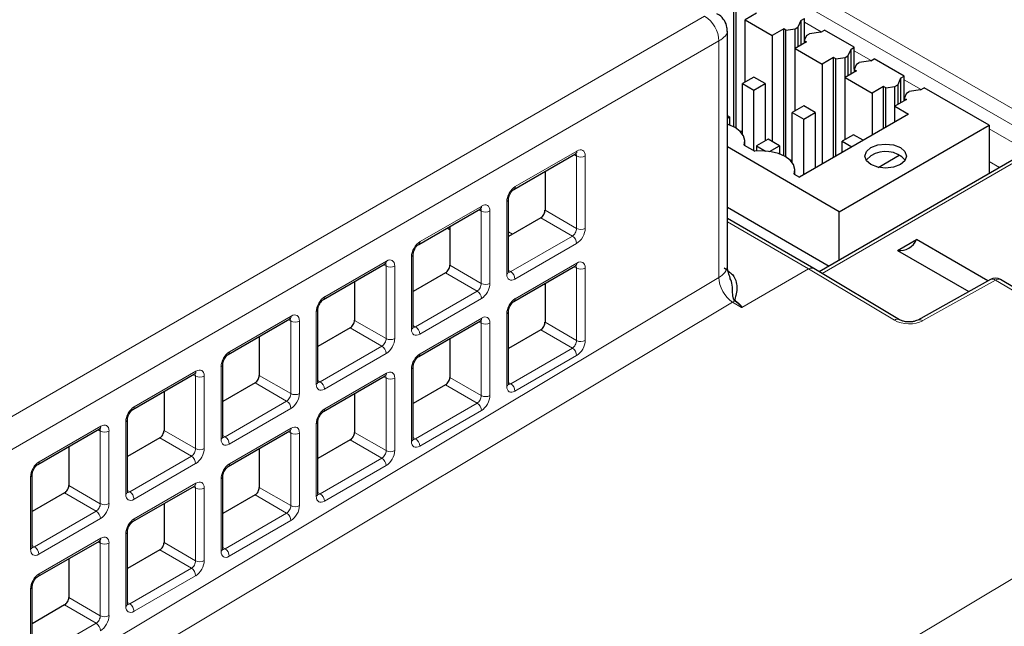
# Paper-space layout 'Blatt2' of a CAD drawing. Header units: millimetres. Extents: x 5 to 418, y 2 to 292.
# Tile 65 of 70: x 307 to 326, y 234 to 246. Entities that reach past the tile are written whole.
import ezdxf

# ---------------------------------------------------------------- set-up
doc = ezdxf.new("R2010")
doc.units = ezdxf.units.MM

psp = doc.layouts.new('Blatt2')

# ---------------------------------------------------------------- linework, layer by layer
at = {"color": 7, "linetype": 'Continuous', "lineweight": 18}
for p, q in [((311.045, 253.236), (327.025, 244.011)), ((326.884, 243.769), (310.903, 252.994)), ((294.408, 231.3), (320.261, 246.224)), ((322.24, 246.109), (322.575, 245.915)), ((320.544, 245.734), (294.691, 230.81)), ((320.544, 241.048), (320.544, 245.734)), ((323.23, 245.537), (323.565, 245.344)), ((324.22, 244.966), (324.555, 244.772)), ((325.903, 243.994), (326.671, 243.55)), ((316.506, 242.848), (317.729, 243.553)), ((327.025, 243.687), (322.591, 241.127)), ((317.721, 243.454), (317.674, 243.481)), ((317.721, 242.017), (317.721, 243.454)), ((317.892, 243.455), (317.892, 242.018)), ((326.111, 243.227), (325.903, 243.347)), ((314.617, 241.757), (315.839, 242.463)), ((315.832, 242.364), (315.785, 242.391)), ((316.336, 241.113), (316.336, 242.55)), ((317.096, 242.379), (317.721, 242.017)), ((315.832, 240.927), (315.832, 242.364)), ((316.003, 242.365), (316.003, 240.928)), ((317.638, 241.868), (317.011, 242.23)), ((322.325, 241.216), (320.712, 242.147)), ((316.37, 241.951), (316.449, 241.906)), ((316.415, 241.162), (317.638, 241.868)), ((317.723, 241.721), (316.5, 241.015)), ((314.447, 240.023), (314.447, 241.46)), ((312.728, 240.666), (313.95, 241.372)), ((313.943, 241.273), (313.896, 241.3)), ((313.943, 239.836), (313.943, 241.273)), ((314.114, 241.274), (314.114, 239.837)), ((315.206, 241.288), (315.832, 240.927)), ((316.506, 240.626), (317.729, 241.332)), ((317.721, 241.233), (317.674, 241.26)), ((317.721, 239.796), (317.721, 241.233)), ((317.892, 241.234), (317.892, 239.797)), ((322.325, 241.216), (320.999, 240.451)), ((324.027, 240.199), (322.325, 241.216)), ((299.88, 228.688), (320.544, 241.048)), ((315.749, 240.777), (315.122, 241.139)), ((316.37, 241.188), (316.415, 241.162)), ((326.032, 240.995), (324.588, 240.191)), ((331.146, 237.94), (326.032, 240.995)), ((314.526, 240.071), (315.749, 240.777)), ((315.834, 240.63), (314.611, 239.925)), ((320.814, 240.557), (300.438, 228.368)), ((320.995, 240.449), (320.814, 240.557)), ((310.838, 239.576), (312.061, 240.282)), ((312.558, 238.932), (312.558, 240.369)), ((314.617, 239.536), (315.839, 240.242)), ((316.336, 238.892), (316.336, 240.329)), ((312.054, 240.183), (312.007, 240.21)), ((312.054, 238.746), (312.054, 240.183)), ((312.225, 240.184), (312.225, 238.746)), ((313.86, 239.687), (313.232, 240.049)), ((313.317, 240.197), (313.943, 239.836)), ((314.481, 240.098), (314.526, 240.071)), ((315.832, 240.143), (315.785, 240.17)), ((315.832, 238.706), (315.832, 240.143)), ((316.003, 240.144), (316.003, 238.707)), ((317.096, 240.158), (317.721, 239.796)), ((317.638, 239.647), (317.011, 240.009)), ((312.637, 238.981), (313.86, 239.687)), ((316.415, 238.941), (317.638, 239.647)), ((313.944, 239.54), (312.722, 238.834)), ((317.723, 239.5), (316.5, 238.794)), ((310.669, 237.841), (310.669, 239.278)), ((308.949, 238.485), (310.172, 239.191)), ((310.164, 239.092), (310.118, 239.119)), ((310.164, 237.655), (310.164, 239.092)), ((310.336, 239.093), (310.336, 237.656)), ((311.428, 239.107), (312.054, 238.746)), ((312.728, 238.445), (313.95, 239.151)), ((313.943, 239.052), (313.896, 239.079)), ((313.943, 237.615), (313.943, 239.052)), ((314.114, 239.053), (314.114, 237.616)), ((314.447, 237.801), (314.447, 239.239)), ((315.206, 239.067), (315.832, 238.706)), ((311.97, 238.596), (311.343, 238.958)), ((312.592, 239.007), (312.637, 238.981)), ((315.749, 238.556), (315.122, 238.918)), ((316.37, 238.967), (316.415, 238.941)), ((310.748, 237.89), (311.97, 238.596)), ((314.526, 237.85), (315.749, 238.556)), ((312.055, 238.449), (310.833, 237.743)), ((315.834, 238.409), (314.611, 237.703)), ((307.06, 237.395), (308.283, 238.1)), ((308.78, 236.751), (308.78, 238.188)), ((312.558, 236.711), (312.558, 238.148)), ((303.647, 221.479), (331.146, 237.94)), ((308.275, 238.001), (308.229, 238.029)), ((308.275, 236.564), (308.275, 238.001)), ((308.446, 238.002), (308.446, 236.565)), ((309.539, 238.016), (310.164, 237.655)), ((310.702, 237.916), (310.748, 237.89)), ((310.838, 237.355), (312.061, 238.06)), ((312.054, 237.962), (312.007, 237.989)), ((312.054, 236.525), (312.054, 237.962)), ((312.225, 237.962), (312.225, 236.525)), ((313.317, 237.976), (313.943, 237.615)), ((310.081, 237.505), (309.454, 237.868)), ((313.86, 237.466), (313.232, 237.828)), ((314.481, 237.877), (314.526, 237.85)), ((308.859, 236.8), (310.081, 237.505)), ((310.166, 237.359), (308.943, 236.653)), ((312.637, 236.76), (313.86, 237.466)), ((313.944, 237.319), (312.722, 236.613)), ((306.89, 235.66), (306.89, 237.097)), ((307.65, 236.926), (308.275, 236.564)), ((308.949, 236.264), (310.172, 236.97)), ((310.669, 235.62), (310.669, 237.057)), ((308.192, 236.415), (307.565, 236.777)), ((308.813, 236.826), (308.859, 236.8)), ((310.164, 236.871), (310.118, 236.898)), ((310.164, 235.434), (310.164, 236.871)), ((310.336, 236.872), (310.336, 235.435)), ((311.97, 236.375), (311.343, 236.737)), ((311.428, 236.886), (312.054, 236.525)), ((312.592, 236.786), (312.637, 236.76)), ((306.969, 235.709), (308.192, 236.415)), ((310.748, 235.669), (311.97, 236.375)), ((308.277, 236.268), (307.054, 235.562)), ((312.055, 236.228), (310.833, 235.522)), ((308.78, 234.53), (308.78, 235.967)), ((306.924, 235.735), (306.969, 235.709)), ((307.06, 235.174), (308.283, 235.879)), ((308.275, 235.78), (308.229, 235.807)), ((308.275, 234.343), (308.275, 235.78)), ((308.446, 235.781), (308.446, 234.344)), ((309.539, 235.795), (310.164, 235.434)), ((310.081, 235.284), (309.454, 235.646)), ((310.702, 235.695), (310.748, 235.669)), ((308.859, 234.579), (310.081, 235.284)), ((310.166, 235.137), (308.943, 234.432)), ((306.89, 233.439), (306.89, 234.876)), ((307.65, 234.705), (308.275, 234.343)), ((308.813, 234.605), (308.859, 234.579)), ((308.192, 234.194), (307.565, 234.556)), ((306.969, 233.488), (308.192, 234.194))]:
    psp.add_line(p, q, dxfattribs=at)
at = {"color": 7, "linetype": 'Continuous', "lineweight": 25}
for p, q in [((320.84, 244.031), (320.84, 246.547)), ((320.884, 244.006), (320.884, 246.521)), ((321.293, 246.286), (321.066, 246.155)), ((321.066, 246.155), (321.604, 245.845)), ((321.066, 244.921), (321.066, 246.155)), ((322.169, 246.139), (322.113, 246.008)), ((322.169, 246.139), (322.24, 246.18)), ((322.169, 246.139), (322.169, 245.649)), ((322.24, 245.745), (322.24, 246.18)), ((320.712, 241.289), (320.712, 245.927)), ((321.83, 245.976), (321.604, 245.845)), ((321.874, 245.95), (321.83, 245.976)), ((321.83, 243.46), (321.83, 245.976)), ((321.874, 245.95), (322.057, 245.976)), ((321.874, 243.435), (321.874, 245.95)), ((322.057, 245.976), (322.113, 246.008)), ((322.057, 245.584), (322.057, 245.976)), ((322.113, 246.008), (322.113, 245.616)), ((322.565, 245.91), (322.339, 245.877)), ((322.565, 245.91), (322.636, 245.951)), ((323.23, 245.608), (322.636, 245.951)), ((321.604, 245.845), (321.604, 243.738)), ((322.283, 245.714), (322.056, 245.584)), ((322.283, 245.845), (322.238, 245.74)), ((322.238, 245.74), (322.283, 245.714)), ((322.238, 245.74), (322.238, 245.688)), ((322.283, 245.845), (322.339, 245.877)), ((322.056, 245.584), (322.594, 245.273)), ((322.056, 244.349), (322.056, 245.584)), ((323.159, 245.567), (323.103, 245.437)), ((323.159, 245.567), (323.23, 245.608)), ((323.159, 245.567), (323.159, 245.077)), ((323.23, 245.173), (323.23, 245.608)), ((322.82, 245.404), (322.594, 245.273)), ((322.864, 245.378), (322.82, 245.404)), ((322.82, 243.428), (322.82, 245.404)), ((322.864, 245.378), (323.047, 245.404)), ((322.864, 243.454), (322.864, 245.378)), ((323.047, 245.404), (323.103, 245.437)), ((323.047, 245.013), (323.047, 245.404)), ((323.103, 245.437), (323.103, 245.045)), ((323.273, 245.274), (323.329, 245.306)), ((323.555, 245.339), (323.329, 245.306)), ((323.555, 245.339), (323.626, 245.379)), ((324.22, 245.037), (323.626, 245.379)), ((322.594, 245.273), (322.594, 243.298)), ((323.273, 245.143), (323.046, 245.012)), ((323.273, 245.274), (323.228, 245.168)), ((323.228, 245.168), (323.273, 245.143)), ((323.228, 245.168), (323.228, 245.117)), ((321.236, 245.018), (321.01, 244.888)), ((321.462, 244.888), (321.236, 245.018)), ((323.046, 245.012), (323.584, 244.702)), ((323.046, 243.778), (323.046, 245.012)), ((324.149, 244.996), (324.093, 244.865)), ((324.149, 244.996), (324.22, 245.037)), ((324.149, 244.996), (324.149, 244.506)), ((324.22, 244.602), (324.22, 245.037)), ((321.01, 244.888), (321.236, 244.757)), ((321.01, 243.895), (321.01, 244.888)), ((321.236, 244.757), (321.462, 244.888)), ((321.236, 243.559), (321.236, 244.757)), ((321.462, 244.888), (321.462, 243.755)), ((323.81, 244.833), (323.584, 244.702)), ((323.854, 244.807), (323.81, 244.833)), ((323.81, 244), (323.81, 244.833)), ((323.854, 244.807), (324.037, 244.833)), ((323.854, 244.025), (323.854, 244.807)), ((324.037, 244.833), (324.093, 244.865)), ((324.037, 244.441), (324.037, 244.833)), ((324.093, 244.865), (324.093, 244.473)), ((324.263, 244.702), (324.319, 244.734)), ((324.545, 244.767), (324.319, 244.734)), ((324.545, 244.767), (324.616, 244.808)), ((325.903, 244.065), (324.616, 244.808)), ((323.584, 244.702), (323.584, 243.869)), ((324.263, 244.571), (324.036, 244.441)), ((324.263, 244.702), (324.218, 244.597)), ((324.218, 244.597), (324.263, 244.571)), ((324.218, 244.545), (324.218, 244.597)), ((322.226, 244.447), (322, 244.316)), ((322.452, 244.316), (322.226, 244.447)), ((324.036, 244.441), (324.305, 244.285)), ((324.036, 244.13), (324.036, 244.441)), ((320.755, 244.228), (320.712, 244.253)), ((320.712, 244.203), (320.755, 244.228)), ((320.755, 244.228), (320.755, 244.068)), ((322, 244.316), (322.226, 244.186)), ((322, 243.323), (322, 244.316)), ((324.305, 244.285), (322.141, 243.036)), ((322.226, 244.186), (322.452, 244.316)), ((322.226, 243.085), (322.226, 244.186)), ((322.452, 244.316), (322.452, 243.216)), ((321.01, 243.943), (320.973, 243.937)), ((322.933, 242.351), (325.903, 244.065)), ((325.903, 244.065), (325.903, 243.107)), ((321.062, 243.66), (321.062, 243.747)), ((321.519, 243.787), (321.293, 243.657)), ((321.745, 243.657), (321.519, 243.787)), ((323.216, 243.876), (322.99, 243.745)), ((322.99, 243.745), (323.179, 243.636)), ((322.99, 243.526), (322.99, 243.745)), ((323.405, 243.766), (323.216, 243.876)), ((322.933, 242.351), (320.712, 243.633)), ((321.047, 243.668), (321.255, 243.548)), ((321.293, 243.657), (321.472, 243.553)), ((321.293, 243.657), (321.293, 243.552)), ((321.551, 243.545), (321.745, 243.657)), ((321.745, 243.657), (321.745, 243.497)), ((326.925, 243.697), (322.533, 241.161)), ((316.48, 242.792), (317.702, 243.498)), ((322, 243.371), (321.963, 243.366)), ((323.706, 243.229), (324.123, 243.47)), ((322.052, 243.088), (322.052, 243.175)), ((317.096, 243.147), (317.096, 242.379)), ((322.037, 243.096), (322.141, 243.036)), ((316.37, 241.161), (316.37, 242.598)), ((314.59, 241.701), (315.813, 242.407)), ((320.712, 242.439), (322.729, 241.274)), ((317.011, 242.23), (316.37, 241.86)), ((322.425, 241.226), (320.712, 242.215)), ((322.933, 241.392), (322.933, 242.351)), ((315.206, 241.994), (315.152, 242.025)), ((315.206, 242.057), (315.206, 241.288)), ((324.089, 241.581), (324.464, 241.797)), ((325.88, 240.979), (324.464, 241.797)), ((314.481, 240.071), (314.481, 241.508)), ((324.089, 241.581), (325.5, 240.767)), ((312.701, 240.611), (313.924, 241.316)), ((316.48, 240.571), (317.702, 241.276)), ((324.127, 240.209), (322.425, 241.226)), ((315.122, 241.139), (314.481, 240.769)), ((325.932, 241.008), (324.488, 240.203)), ((331.246, 237.95), (326.132, 241.005)), ((313.317, 240.966), (313.317, 240.197)), ((317.096, 240.904), (317.076, 240.915)), ((317.096, 240.926), (317.096, 240.158)), ((312.592, 238.98), (312.592, 240.417)), ((310.812, 239.52), (312.035, 240.226)), ((316.37, 238.94), (316.37, 240.377)), ((313.232, 240.049), (312.592, 239.679)), ((314.59, 239.48), (315.813, 240.186)), ((311.428, 239.876), (311.428, 239.107)), ((315.206, 239.836), (315.206, 239.067)), ((317.011, 240.009), (316.37, 239.639)), ((310.702, 237.889), (310.702, 239.327)), ((314.481, 237.85), (314.481, 239.287)), ((308.923, 238.429), (310.145, 239.135)), ((312.701, 238.389), (313.924, 239.095)), ((311.343, 238.958), (310.702, 238.588)), ((315.122, 238.918), (314.481, 238.548)), ((309.539, 238.785), (309.539, 238.016)), ((313.317, 238.745), (313.317, 237.976)), ((308.813, 236.799), (308.813, 238.236)), ((312.592, 236.759), (312.592, 238.196)), ((307.034, 237.339), (308.256, 238.045)), ((310.812, 237.299), (312.035, 238.005)), ((307.65, 237.694), (307.65, 236.926)), ((309.454, 237.868), (308.813, 237.498)), ((313.232, 237.828), (312.592, 237.458)), ((311.428, 237.654), (311.428, 236.886)), ((306.924, 235.708), (306.924, 237.145)), ((310.702, 235.668), (310.702, 237.105)), ((308.923, 236.208), (310.145, 236.914)), ((307.565, 236.777), (306.924, 236.407)), ((311.343, 236.737), (310.702, 236.367)), ((309.539, 236.564), (309.539, 235.795)), ((308.813, 234.578), (308.813, 236.015)), ((307.034, 235.118), (308.256, 235.823)), ((309.454, 235.646), (308.813, 235.277)), ((307.65, 235.473), (307.65, 234.705)), ((306.924, 233.487), (306.924, 234.924)), ((307.565, 234.556), (306.924, 234.186))]:
    psp.add_line(p, q, dxfattribs=at)
at = {"color": 7, "linetype": 'Continuous', "lineweight": 25, "flags": 128}
for points in [[(321.047, 243.668), (321.061, 243.762), (321.034, 243.855), (320.969, 243.942), (320.868, 244.016), (320.739, 244.074), (320.712, 244.083)], [(322.037, 243.096), (322.051, 243.19), (322.024, 243.284), (321.959, 243.37), (321.858, 243.445), (321.729, 243.503), (321.579, 243.54), (321.418, 243.556), (321.255, 243.548)], [(323.56, 243.621), (323.694, 243.673), (323.852, 243.691), (324.01, 243.673), (324.145, 243.621), (324.234, 243.544), (324.266, 243.453), (324.234, 243.361), (324.145, 243.284), (324.01, 243.232), (323.852, 243.214), (323.694, 243.232), (323.56, 243.284), (323.47, 243.361), (323.439, 243.453), (323.47, 243.544), (323.56, 243.621)], [(323.56, 243.458), (323.47, 243.381), (323.464, 243.371)]]:
    psp.add_lwpolyline(points, dxfattribs=at)
at = {"color": 7, "linetype": 'Continuous', "lineweight": 18}
for centre, radius, start, end in [((319.947, 245.716), 0.597, 1.7215, 58.2785), ((317.668, 243.548), 0.0613, 304.5144, 4.9737), ((317.806, 243.618), 0.184, 242.5588, 298.0185), ((316.444, 242.843), 0.0625, 305.2902, 4.3432), ((316.311, 242.604), 0.0592, 295.3275, 355.3543), ((315.778, 242.457), 0.0613, 304.5144, 4.9737), ((315.917, 242.527), 0.184, 242.5588, 298.0185), ((317.806, 242.181), 0.184, 242.5588, 298.0185), ((317.544, 241.716), 0.179, 1.7215, 58.2785), ((314.554, 241.752), 0.0625, 305.2902, 4.3432), ((314.422, 241.513), 0.0592, 295.3275, 355.3543), ((313.889, 241.367), 0.0613, 304.5144, 4.9737), ((314.028, 241.437), 0.184, 242.5588, 298.0185), ((317.669, 241.326), 0.0597, 303.6453, 5.8428), ((317.806, 241.397), 0.184, 242.5588, 298.0185), ((320.416, 241.316), 0.297, 295.3879, 354.638), ((316.311, 241.167), 0.0594, 295.3879, 354.638), ((316.321, 241.01), 0.179, 1.7215, 58.2785), ((325.971, 240.916), 0.0996, 52.3309, 112.9899), ((326.09, 240.917), 0.0977, 64.6194, 126.6007), ((315.917, 241.09), 0.184, 242.5588, 298.0185), ((312.665, 240.662), 0.0625, 305.2902, 4.3432), ((315.655, 240.625), 0.179, 1.7215, 58.2785), ((316.444, 240.622), 0.0625, 305.2902, 4.3432), ((312.533, 240.423), 0.0592, 295.3275, 355.3543), ((321.079, 240.1), 0.527, 114.3279, 120.0809), ((320.828, 240.691), 0.115, 287.129, 292.9089), ((312, 240.276), 0.0613, 304.5144, 4.9737), ((315.78, 240.236), 0.0597, 303.6453, 5.8428), ((316.311, 240.383), 0.0592, 295.3275, 355.3543), ((312.138, 240.346), 0.184, 242.5588, 298.0185), ((314.422, 240.076), 0.0594, 295.3879, 354.638), ((314.432, 239.919), 0.179, 1.7215, 58.2785), ((315.917, 240.306), 0.184, 242.5588, 298.0185), ((324.085, 240.124), 0.0951, 64.1257, 127.5626), ((324.527, 240.111), 0.0999, 52.3706, 112.5617), ((314.028, 239.999), 0.184, 242.5588, 298.0185), ((313.765, 239.534), 0.179, 1.7215, 58.2785), ((317.544, 239.494), 0.179, 1.7215, 58.2785), ((317.806, 239.96), 0.184, 242.5588, 298.0185), ((310.776, 239.571), 0.0625, 305.2902, 4.3432), ((314.554, 239.531), 0.0625, 305.2902, 4.3432), ((310.643, 239.332), 0.0592, 295.3275, 355.3543), ((314.422, 239.292), 0.0592, 295.3275, 355.3543), ((310.111, 239.186), 0.0613, 304.5144, 4.9737), ((310.249, 239.255), 0.184, 242.5588, 298.0185), ((313.891, 239.145), 0.0597, 303.6453, 5.8428), ((314.028, 239.215), 0.184, 242.5588, 298.0185), ((312.532, 238.986), 0.0594, 295.3879, 354.638), ((312.543, 238.829), 0.179, 1.7215, 58.2785), ((316.311, 238.946), 0.0594, 295.3879, 354.638), ((316.321, 238.789), 0.179, 1.7215, 58.2785), ((312.138, 238.909), 0.184, 242.5588, 298.0185), ((315.917, 238.869), 0.184, 242.5588, 298.0185), ((308.887, 238.48), 0.0625, 305.2902, 4.3432), ((311.876, 238.444), 0.179, 1.7215, 58.2785), ((315.655, 238.404), 0.179, 1.7215, 58.2785), ((312.665, 238.441), 0.0625, 305.2902, 4.3432), ((308.222, 238.095), 0.0613, 304.5144, 4.9737), ((308.754, 238.241), 0.0592, 295.3275, 355.3543), ((312.533, 238.201), 0.0592, 295.3275, 355.3543), ((308.36, 238.165), 0.184, 242.5588, 298.0185), ((310.643, 237.895), 0.0594, 295.3879, 354.638), ((310.654, 237.738), 0.179, 1.7215, 58.2785), ((312.002, 238.054), 0.0597, 303.6453, 5.8428), ((312.138, 238.125), 0.184, 242.5588, 298.0185), ((314.422, 237.855), 0.0594, 295.3879, 354.638), ((314.432, 237.698), 0.179, 1.7215, 58.2785), ((309.987, 237.353), 0.179, 1.7215, 58.2785), ((310.249, 237.818), 0.184, 242.5588, 298.0185), ((314.028, 237.778), 0.184, 242.5588, 298.0185), ((306.998, 237.39), 0.0625, 305.2902, 4.3432), ((310.776, 237.35), 0.0625, 305.2902, 4.3432), ((313.765, 237.313), 0.179, 1.7215, 58.2785), ((306.865, 237.151), 0.0592, 295.3275, 355.3543), ((310.643, 237.111), 0.0592, 295.3275, 355.3543), ((310.112, 236.964), 0.0597, 303.6453, 5.8428), ((308.754, 236.804), 0.0594, 295.3879, 354.638), ((308.764, 236.647), 0.179, 1.7215, 58.2785), ((310.249, 237.034), 0.184, 242.5588, 298.0185), ((312.532, 236.765), 0.0594, 295.3879, 354.638), ((312.543, 236.607), 0.179, 1.7215, 58.2785), ((308.36, 236.728), 0.184, 242.5588, 298.0185), ((312.138, 236.688), 0.184, 242.5588, 298.0185), ((308.098, 236.263), 0.179, 1.7215, 58.2785), ((311.876, 236.223), 0.179, 1.7215, 58.2785), ((308.887, 236.259), 0.0625, 305.2902, 4.3432), ((308.754, 236.02), 0.0592, 295.3275, 355.3543), ((308.223, 235.873), 0.0597, 303.6453, 5.8428), ((308.36, 235.944), 0.184, 242.5588, 298.0185), ((306.865, 235.714), 0.0594, 295.3879, 354.638), ((306.875, 235.557), 0.179, 1.7215, 58.2785), ((310.643, 235.674), 0.0594, 295.3879, 354.638), ((310.654, 235.517), 0.179, 1.7215, 58.2785), ((310.249, 235.597), 0.184, 242.5588, 298.0185), ((306.998, 235.169), 0.0625, 305.2902, 4.3432), ((309.987, 235.132), 0.179, 1.7215, 58.2785), ((306.865, 234.93), 0.0592, 295.3275, 355.3543), ((308.754, 234.583), 0.0594, 295.3879, 354.638), ((308.764, 234.426), 0.179, 1.7215, 58.2785), ((308.098, 234.041), 0.179, 1.7215, 58.2785), ((308.36, 234.507), 0.184, 242.5588, 298.0185)]:
    psp.add_arc(centre, radius, start, end, dxfattribs=at)
at = {"color": 7, "linetype": 'Continuous', "lineweight": 25}
for centre, radius, start, end in [((323.849, 243.011), 0.533, 42.6006, 122.8177), ((324.135, 241.934), 0.356, 262.6225, 337.3722), ((326.029, 240.833), 0.2, 59.144, 119.1237)]:
    psp.add_arc(centre, radius, start, end, dxfattribs=at)
at = {"color": 7, "linetype": 'Continuous', "lineweight": 18}
for centre, major_axis, ratio, start_param, end_param in [((320.112, 245.812), (0.598, 0.134), 0.368902, 5.432683, 6.19607), ((317.726, 243.356), (0.117, 0.21), 0.567218, 5.489279, 7.042622), ((317.639, 243.404), (0.057, 0.106), 0.556897, 5.481434, 6.259741), ((316.503, 242.65), (0.117, 0.21), 0.567218, 0.759436, 2.347686), ((315.75, 242.313), (0.057, 0.106), 0.556897, 5.481434, 6.259741), ((315.836, 242.265), (0.117, 0.21), 0.567218, 5.489279, 7.042622), ((317.639, 241.967), (0.057, 0.106), 0.556897, 3.893185, 5.481434), ((317.726, 241.919), (0.117, 0.21), 0.567218, 3.901029, 5.489279), ((314.614, 241.559), (0.117, 0.21), 0.567218, 0.759436, 2.347686), ((313.947, 241.174), (0.117, 0.21), 0.567218, 5.489279, 7.042622), ((313.861, 241.223), (0.057, 0.106), 0.556897, 5.481434, 6.259741), ((317.639, 241.183), (0.057, 0.106), 0.556897, 5.481434, 6.258916), ((317.726, 241.135), (0.117, 0.21), 0.567218, 5.489279, 7.042622), ((322.324, 241.053), (0.101, 0.172), 0.572322, 6.278897, 7.072791), ((316.503, 241.213), (0.117, 0.21), 0.567218, 2.347686, 3.901029), ((316.417, 241.261), (0.057, 0.106), 0.556897, 3.118148, 3.893185), ((320.819, 240.88), (-0.192, 0.351), 0.562342, 0.79753, 2.350876), ((315.75, 240.876), (0.057, 0.106), 0.556897, 3.893185, 5.481434), ((315.836, 240.828), (0.117, 0.21), 0.567218, 3.901029, 5.489279), ((312.725, 240.469), (0.117, 0.21), 0.567218, 0.759436, 2.347686), ((316.503, 240.429), (0.117, 0.21), 0.567218, 0.759436, 2.347686), ((291.825, 257.387), (29.173, -16.935), 0.012594, 6.275953, 6.387257), ((291.825, 257.289), (29.175, -16.837), 0.015112, 6.281581, 6.385759), ((311.972, 240.132), (0.057, 0.106), 0.556897, 5.481434, 6.259741), ((312.058, 240.084), (0.117, 0.21), 0.567218, 5.489279, 7.042622), ((315.836, 240.044), (0.117, 0.21), 0.567218, 5.489279, 7.042622), ((314.528, 240.17), (0.057, 0.106), 0.556897, 3.118148, 3.893185), ((315.75, 240.092), (0.057, 0.106), 0.556897, 5.481434, 6.258916), ((324.31, 240.362), (0.4, -0.006), 0.587275, 3.936026, 5.489369), ((313.861, 239.786), (0.057, 0.106), 0.556897, 3.893185, 5.481434), ((313.947, 239.737), (0.117, 0.21), 0.567218, 3.901029, 5.489279), ((314.614, 240.122), (0.117, 0.21), 0.567218, 2.347686, 3.901029), ((317.639, 239.746), (0.057, 0.106), 0.556897, 3.893185, 5.481434), ((317.726, 239.697), (0.117, 0.21), 0.567218, 3.901029, 5.489279), ((310.836, 239.378), (0.117, 0.21), 0.567218, 0.759436, 2.347686), ((314.614, 239.338), (0.117, 0.21), 0.567218, 0.759436, 2.347686), ((310.083, 239.041), (0.057, 0.106), 0.556897, 5.481434, 6.259741), ((310.169, 238.993), (0.117, 0.21), 0.567218, 5.489279, 7.042622), ((313.861, 239.002), (0.057, 0.106), 0.556897, 5.481434, 6.258916), ((313.947, 238.953), (0.117, 0.21), 0.567218, 5.489279, 7.042622), ((312.725, 239.032), (0.117, 0.21), 0.567218, 2.347686, 3.901029), ((312.638, 239.08), (0.057, 0.106), 0.556897, 3.118148, 3.893185), ((316.503, 238.992), (0.117, 0.21), 0.567218, 2.347686, 3.901029), ((316.417, 239.04), (0.057, 0.106), 0.556897, 3.118148, 3.893185), ((311.972, 238.695), (0.057, 0.106), 0.556897, 3.893185, 5.481434), ((312.058, 238.647), (0.117, 0.21), 0.567218, 3.901029, 5.489279), ((315.75, 238.655), (0.057, 0.106), 0.556897, 3.893185, 5.481434), ((315.836, 238.607), (0.117, 0.21), 0.567218, 3.901029, 5.489279), ((308.946, 238.288), (0.117, 0.21), 0.567218, 0.759436, 2.347686), ((312.725, 238.248), (0.117, 0.21), 0.567218, 0.759436, 2.347686), ((308.28, 237.903), (0.117, 0.21), 0.567218, 5.489279, 7.042622), ((312.058, 237.863), (0.117, 0.21), 0.567218, 5.489279, 7.042622), ((308.193, 237.951), (0.057, 0.106), 0.556897, 5.481434, 6.259741), ((310.749, 237.989), (0.057, 0.106), 0.556897, 3.118148, 3.893185), ((311.972, 237.911), (0.057, 0.106), 0.556897, 5.481434, 6.258916), ((310.836, 237.941), (0.117, 0.21), 0.567218, 2.347686, 3.901029), ((314.614, 237.901), (0.117, 0.21), 0.567218, 2.347686, 3.901029), ((314.528, 237.949), (0.057, 0.106), 0.556897, 3.118148, 3.893185), ((310.083, 237.604), (0.057, 0.106), 0.556897, 3.893185, 5.481434), ((310.169, 237.556), (0.117, 0.21), 0.567218, 3.901029, 5.489279), ((313.861, 237.564), (0.057, 0.106), 0.556897, 3.893185, 5.481434), ((313.947, 237.516), (0.117, 0.21), 0.567218, 3.901029, 5.489279), ((307.057, 237.197), (0.117, 0.21), 0.567218, 0.759436, 2.347686), ((310.836, 237.157), (0.117, 0.21), 0.567218, 0.759436, 2.347686), ((310.083, 236.82), (0.057, 0.106), 0.556897, 5.481434, 6.258916), ((310.169, 236.772), (0.117, 0.21), 0.567218, 5.489279, 7.042622), ((308.946, 236.85), (0.117, 0.21), 0.567218, 2.347686, 3.901029), ((308.86, 236.899), (0.057, 0.106), 0.556897, 3.118148, 3.893185), ((312.725, 236.811), (0.117, 0.21), 0.567218, 2.347686, 3.901029), ((312.638, 236.859), (0.057, 0.106), 0.556897, 3.118148, 3.893185), ((308.193, 236.514), (0.057, 0.106), 0.556897, 3.893185, 5.481434), ((308.28, 236.466), (0.117, 0.21), 0.567218, 3.901029, 5.489279), ((311.972, 236.474), (0.057, 0.106), 0.556897, 3.893185, 5.481434), ((312.058, 236.426), (0.117, 0.21), 0.567218, 3.901029, 5.489279), ((308.946, 236.066), (0.117, 0.21), 0.567218, 0.759436, 2.347686), ((308.28, 235.682), (0.117, 0.21), 0.567218, 5.489279, 7.042622), ((308.193, 235.73), (0.057, 0.106), 0.556897, 5.481434, 6.258916), ((307.057, 235.76), (0.117, 0.21), 0.567218, 2.347686, 3.901029), ((306.971, 235.808), (0.057, 0.106), 0.556897, 3.118148, 3.893185), ((310.836, 235.72), (0.117, 0.21), 0.567218, 2.347686, 3.901029), ((310.749, 235.768), (0.057, 0.106), 0.556897, 3.118148, 3.893185), ((310.083, 235.383), (0.057, 0.106), 0.556897, 3.893185, 5.481434), ((310.169, 235.335), (0.117, 0.21), 0.567218, 3.901029, 5.489279), ((307.057, 234.976), (0.117, 0.21), 0.567218, 0.759436, 2.347686), ((308.86, 234.677), (0.057, 0.106), 0.556897, 3.118148, 3.893185), ((308.946, 234.629), (0.117, 0.21), 0.567218, 2.347686, 3.901029), ((308.193, 234.293), (0.057, 0.106), 0.556897, 3.893185, 5.481434), ((308.28, 234.245), (0.117, 0.21), 0.567218, 3.901029, 5.489279)]:
    psp.add_ellipse(centre, major_axis=major_axis, ratio=ratio, start_param=start_param, end_param=end_param, dxfattribs=at)
at = {"color": 7, "linetype": 'Continuous', "lineweight": 25}
for centre in [(317.012, 242.329), (315.123, 241.238), (313.234, 240.148), (317.012, 240.108), (311.345, 239.057), (315.123, 239.017), (309.455, 237.966), (313.234, 237.926), (307.566, 236.876), (311.345, 236.836), (309.455, 235.745), (307.566, 234.655)]:
    psp.add_ellipse(centre, major_axis=(0.058, 0.105), ratio=0.567218, start_param=3.901029, end_param=5.489279, dxfattribs=at)
for points, knots in [([(343.675, 244.798), (342.886, 245.332), (340.597, 246.881), (336.736, 249.409), (332.063, 252.367), (327.295, 255.276), (322.437, 258.135), (317.489, 260.945), (312.455, 263.703), (307.333, 266.409), (302.808, 268.72), (299.975, 270.117), (298.902, 270.646)], [0, 0, 0, 0, 0.057626, 0.167086, 0.276547, 0.386006, 0.495465, 0.604924, 0.714381, 0.823836, 0.933291, 1, 1, 1, 1]), ([(320.707, 245.923), (320.707, 245.949), (320.71, 246.025), (320.658, 246.141), (320.583, 246.234), (320.522, 246.264), (320.505, 246.273)], [0, 0, 0, 0, 0.187229, 0.525191, 0.869736, 1, 1, 1, 1]), ([(317.702, 243.498), (317.708, 243.5), (317.716, 243.504), (317.715, 243.504), (317.715, 243.503)], [0, 0, 0, 0, 0.660991, 1, 1, 1, 1]), ([(316.37, 242.598), (316.371, 242.608), (316.372, 242.626), (316.383, 242.666), (316.403, 242.709), (316.43, 242.748), (316.458, 242.778), (316.473, 242.787), (316.48, 242.792)], [0, 0, 0, 0, 0.157389, 0.319201, 0.496779, 0.682896, 0.847662, 1, 1, 1, 1]), ([(315.813, 242.407), (315.819, 242.409), (315.827, 242.413), (315.826, 242.413), (315.825, 242.413)], [0, 0, 0, 0, 0.660991, 1, 1, 1, 1]), ([(314.481, 241.508), (314.481, 241.517), (314.482, 241.536), (314.494, 241.576), (314.514, 241.618), (314.54, 241.658), (314.569, 241.687), (314.583, 241.697), (314.59, 241.701)], [0, 0, 0, 0, 0.157389, 0.319201, 0.496779, 0.682896, 0.847662, 1, 1, 1, 1]), ([(313.924, 241.316), (313.929, 241.319), (313.938, 241.323), (313.937, 241.322), (313.936, 241.322)], [0, 0, 0, 0, 0.660991, 1, 1, 1, 1]), ([(317.702, 241.276), (317.708, 241.279), (317.716, 241.283), (317.715, 241.282), (317.715, 241.282)], [0, 0, 0, 0, 0.660991, 1, 1, 1, 1]), ([(320.65, 241.236), (320.71, 241.193), (320.828, 241.109), (320.917, 240.918), (320.898, 240.76), (320.869, 240.65), (320.863, 240.619), (320.863, 240.601), (320.866, 240.591), (320.871, 240.586), (320.872, 240.585)], [0, 0, 0, 0, 0.2350999, 0.4693593, 0.8410987, 0.9151671, 0.9549557, 0.9781331, 0.9928315, 1, 1, 1, 1]), ([(320.77, 241.042), (320.757, 241.075), (320.727, 241.152), (320.714, 241.237), (320.713, 241.276), (320.712, 241.289)], [0, 0, 0, 0, 0.332394, 0.770187, 1, 1, 1, 1]), ([(316.372, 241.143), (316.372, 241.144), (316.371, 241.145), (316.37, 241.157), (316.37, 241.161)], [0, 0, 0, 0, 0.589743, 1, 1, 1, 1]), ([(320.861, 240.581), (320.859, 240.583), (320.852, 240.588), (320.843, 240.601), (320.834, 240.622), (320.826, 240.659), (320.81, 240.783), (320.82, 240.925), (320.768, 241.027), (320.762, 241.039)], [0, 0, 0, 0, 0.017043, 0.04956, 0.096213, 0.170905, 0.30334, 0.915407, 1, 1, 1, 1]), ([(312.592, 240.417), (312.592, 240.426), (312.593, 240.445), (312.605, 240.485), (312.625, 240.528), (312.651, 240.567), (312.68, 240.596), (312.694, 240.606), (312.701, 240.611)], [0, 0, 0, 0, 0.157389, 0.319201, 0.496779, 0.682896, 0.847662, 1, 1, 1, 1]), ([(316.37, 240.377), (316.371, 240.386), (316.372, 240.405), (316.383, 240.445), (316.403, 240.488), (316.43, 240.527), (316.458, 240.557), (316.473, 240.566), (316.48, 240.571)], [0, 0, 0, 0, 0.157389, 0.319201, 0.496779, 0.682896, 0.847662, 1, 1, 1, 1]), ([(320.999, 240.451), (320.999, 240.45), (320.997, 240.45), (320.996, 240.449), (320.995, 240.449)], [0, 0, 0, 0, 0.406049, 1, 1, 1, 1]), ([(312.035, 240.226), (312.04, 240.228), (312.049, 240.232), (312.048, 240.232), (312.047, 240.232)], [0, 0, 0, 0, 0.660991, 1, 1, 1, 1]), ([(314.483, 240.053), (314.483, 240.053), (314.482, 240.055), (314.481, 240.066), (314.481, 240.071)], [0, 0, 0, 0, 0.589743, 1, 1, 1, 1]), ([(315.813, 240.186), (315.819, 240.188), (315.827, 240.192), (315.826, 240.192), (315.825, 240.192)], [0, 0, 0, 0, 0.660991, 1, 1, 1, 1]), ([(324.488, 240.203), (324.474, 240.197), (324.447, 240.184), (324.381, 240.168), (324.304, 240.163), (324.226, 240.172), (324.163, 240.19), (324.138, 240.203), (324.127, 240.209)], [0, 0, 0, 0, 0.15747, 0.323586, 0.504585, 0.693915, 0.862627, 1, 1, 1, 1]), ([(310.702, 239.327), (310.703, 239.336), (310.704, 239.354), (310.715, 239.394), (310.735, 239.437), (310.762, 239.476), (310.791, 239.506), (310.805, 239.515), (310.812, 239.52)], [0, 0, 0, 0, 0.157389, 0.3192015, 0.4967793, 0.6828964, 0.8476617, 1, 1, 1, 1]), ([(314.481, 239.287), (314.481, 239.296), (314.482, 239.315), (314.494, 239.354), (314.514, 239.397), (314.54, 239.436), (314.569, 239.466), (314.583, 239.475), (314.59, 239.48)], [0, 0, 0, 0, 0.157389, 0.319201, 0.496779, 0.682896, 0.847662, 1, 1, 1, 1]), ([(310.145, 239.135), (310.151, 239.138), (310.16, 239.142), (310.158, 239.141), (310.158, 239.141)], [0, 0, 0, 0, 0.660991, 1, 1, 1, 1]), ([(313.924, 239.095), (313.929, 239.098), (313.938, 239.102), (313.937, 239.101), (313.936, 239.101)], [0, 0, 0, 0, 0.660991, 1, 1, 1, 1]), ([(312.594, 238.962), (312.593, 238.963), (312.593, 238.964), (312.592, 238.975), (312.592, 238.98)], [0, 0, 0, 0, 0.589743, 1, 1, 1, 1]), ([(316.372, 238.922), (316.372, 238.923), (316.371, 238.924), (316.37, 238.936), (316.37, 238.94)], [0, 0, 0, 0, 0.589743, 1, 1, 1, 1]), ([(308.813, 238.236), (308.814, 238.245), (308.815, 238.264), (308.826, 238.304), (308.846, 238.347), (308.873, 238.386), (308.901, 238.415), (308.916, 238.425), (308.923, 238.429)], [0, 0, 0, 0, 0.157389, 0.319201, 0.496779, 0.682896, 0.847662, 1, 1, 1, 1]), ([(312.592, 238.196), (312.592, 238.205), (312.593, 238.224), (312.605, 238.264), (312.625, 238.307), (312.651, 238.346), (312.68, 238.375), (312.694, 238.385), (312.701, 238.389)], [0, 0, 0, 0, 0.157389, 0.3192015, 0.4967793, 0.6828964, 0.8476617, 1, 1, 1, 1]), ([(308.256, 238.045), (308.262, 238.047), (308.27, 238.051), (308.269, 238.051), (308.269, 238.05)], [0, 0, 0, 0, 0.660991, 1, 1, 1, 1]), ([(310.705, 237.871), (310.704, 237.872), (310.703, 237.874), (310.703, 237.885), (310.702, 237.889)], [0, 0, 0, 0, 0.589743, 1, 1, 1, 1]), ([(312.035, 238.005), (312.04, 238.007), (312.049, 238.011), (312.048, 238.011), (312.047, 238.011)], [0, 0, 0, 0, 0.660991, 1, 1, 1, 1]), ([(314.483, 237.832), (314.483, 237.832), (314.482, 237.834), (314.481, 237.845), (314.481, 237.85)], [0, 0, 0, 0, 0.589743, 1, 1, 1, 1]), ([(306.924, 237.145), (306.925, 237.155), (306.926, 237.173), (306.937, 237.213), (306.957, 237.256), (306.984, 237.295), (307.012, 237.325), (307.027, 237.334), (307.034, 237.339)], [0, 0, 0, 0, 0.157389, 0.3192015, 0.4967793, 0.6828964, 0.8476617, 1, 1, 1, 1]), ([(310.702, 237.105), (310.703, 237.115), (310.704, 237.133), (310.715, 237.173), (310.735, 237.216), (310.762, 237.255), (310.791, 237.285), (310.805, 237.294), (310.812, 237.299)], [0, 0, 0, 0, 0.157389, 0.3192015, 0.4967793, 0.6828964, 0.8476617, 1, 1, 1, 1]), ([(310.145, 236.914), (310.151, 236.917), (310.16, 236.92), (310.158, 236.92), (310.158, 236.92)], [0, 0, 0, 0, 0.660991, 1, 1, 1, 1]), ([(308.815, 236.781), (308.815, 236.782), (308.814, 236.783), (308.814, 236.794), (308.813, 236.799)], [0, 0, 0, 0, 0.589743, 1, 1, 1, 1]), ([(312.594, 236.741), (312.593, 236.742), (312.593, 236.743), (312.592, 236.754), (312.592, 236.759)], [0, 0, 0, 0, 0.589743, 1, 1, 1, 1]), ([(308.813, 236.015), (308.814, 236.024), (308.815, 236.043), (308.826, 236.083), (308.846, 236.126), (308.873, 236.165), (308.901, 236.194), (308.916, 236.204), (308.923, 236.208)], [0, 0, 0, 0, 0.157389, 0.3192015, 0.4967793, 0.6828964, 0.8476617, 1, 1, 1, 1]), ([(308.256, 235.823), (308.262, 235.826), (308.27, 235.83), (308.269, 235.83), (308.269, 235.829)], [0, 0, 0, 0, 0.660991, 1, 1, 1, 1]), ([(306.926, 235.69), (306.926, 235.691), (306.925, 235.692), (306.924, 235.704), (306.924, 235.708)], [0, 0, 0, 0, 0.589743, 1, 1, 1, 1]), ([(310.705, 235.65), (310.704, 235.651), (310.703, 235.653), (310.703, 235.664), (310.702, 235.668)], [0, 0, 0, 0, 0.589743, 1, 1, 1, 1]), ([(306.924, 234.924), (306.925, 234.933), (306.926, 234.952), (306.937, 234.992), (306.957, 235.035), (306.984, 235.074), (307.012, 235.104), (307.027, 235.113), (307.034, 235.118)], [0, 0, 0, 0, 0.157389, 0.3192015, 0.4967793, 0.6828964, 0.8476617, 1, 1, 1, 1]), ([(308.815, 234.56), (308.815, 234.561), (308.814, 234.562), (308.814, 234.573), (308.813, 234.578)], [0, 0, 0, 0, 0.589743, 1, 1, 1, 1])]:
    psp.add_open_spline(points, degree=3, knots=knots, dxfattribs=at)

doc.saveas('drawing.dxf')
